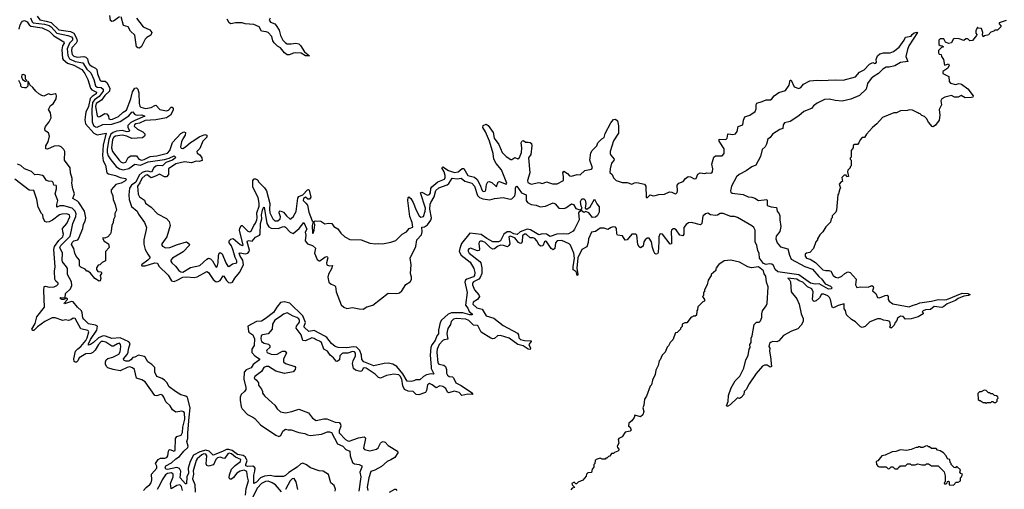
# Model space of a CAD drawing. Extents: x 2673034 to 2765626, y 830478 to 954748.
# Tile 114 of 126: x 2695117 to 2705375, y 934266 to 939159. Entities that reach past the tile are written whole.
import ezdxf

# ---------------------------------------------------------------- set-up
doc = ezdxf.new("R2010")
doc.units = 0

msp = doc.modelspace()

# ---------------------------------------------------------------- linework, layer by layer
at = {"layer": '0CON05XD'}
for points in [[(2695229, 939179), (2695247, 939137), (2695257, 939127), (2695375, 939111), (2695425, 939097), (2695445, 939085), (2695505, 939018), (2695619, 938995), (2695655, 938980), (2695667, 938965), (2695666, 938945), (2695635, 938913), (2695611, 938855), (2695617, 938787), (2695635, 938752), (2695695, 938722), (2695775, 938709), (2695815, 938643), (2695857, 938605), (2695888, 938535), (2695905, 938471), (2695925, 938455), (2695965, 938452), (2695988, 938435), (2695985, 938415), (2695945, 938358), (2695895, 938324), (2695875, 938295), (2695867, 938225), (2695872, 938095), (2695885, 938055), (2695905, 938042), (2695925, 938038), (2695984, 938066), (2696075, 938072), (2696165, 938100), (2696254, 938156), (2696285, 938196), (2696295, 938200), (2696313, 938175), (2696327, 938167), (2696345, 938163), (2696389, 938169), (2696420, 938155), (2696315, 938108), (2696273, 938087), (2696244, 938055), (2696243, 938035), (2696259, 938005), (2696257, 937993), (2696235, 937991), (2696185, 938004), (2696125, 937999), (2696090, 937985), (2696065, 937965), (2696044, 937915), (2696027, 937805), (2696028, 937775), (2696040, 937740), (2696065, 937698), (2696121, 937631), (2696156, 937605), (2696195, 937594), (2696255, 937607), (2696315, 937653), (2696375, 937643), (2696455, 937677), (2696627, 937703), (2696674, 937716), (2696725, 937740), (2696739, 937725), (2696736, 937715), (2696709, 937695), (2696640, 937670), (2696605, 937637), (2696555, 937641), (2696535, 937632), (2696514, 937616), (2696490, 937570), (2696450, 937580), (2696425, 937579), (2696393, 937567), (2696362, 937538), (2696325, 937467), (2696281, 937435), (2696261, 937405), (2696253, 937335), (2696256, 937285), (2696283, 937213), (2696339, 937165), (2696355, 937132), (2696417, 937045), (2696437, 936995), (2696436, 936974), (2696410, 936865), (2696409, 936819), (2696424, 936765), (2696450, 936715), (2696473, 936685), (2696471, 936675), (2696452, 936655), (2696387, 936605), (2696388, 936595), (2696425, 936594), (2696525, 936624), (2696551, 936621), (2696565, 936592), (2696665, 936496), (2696698, 936438), (2696725, 936432), (2696758, 936445), (2696815, 936478), (2696855, 936481), (2696935, 936473), (2696965, 936480), (2697065, 936534), (2697085, 936524), (2697133, 936453), (2697165, 936429), (2697185, 936431), (2697205, 936442), (2697235, 936491), (2697245, 936486), (2697270, 936440), (2697292, 936422), (2697315, 936416), (2697334, 936425), (2697357, 936465), (2697406, 936524), (2697447, 936605), (2697443, 936655), (2697415, 936695), (2697404, 936726), (2697415, 936729), (2697465, 936719), (2697495, 936728), (2697508, 936745), (2697511, 936759), (2697488, 936845), (2697490, 936855), (2697505, 936858), (2697537, 936853), (2697575, 936893), (2697615, 936914), (2697622, 936925), (2697627, 937035), (2697639, 937085), (2697635, 937125), (2697645, 937175), (2697655, 937201), (2697665, 937206), (2697691, 937035), (2697711, 937001), (2697737, 936987), (2697808, 936982), (2697855, 937001), (2697875, 937003), (2697887, 936997), (2697935, 936945), (2697965, 936932), (2698029, 936985), (2698077, 937045), (2698108, 936975), (2698092, 936945), (2698098, 936915), (2698092, 936855), (2698115, 936823), (2698166, 936806), (2698200, 936780), (2698188, 936725), (2698215, 936662), (2698235, 936646), (2698245, 936647), (2698296, 936685), (2698315, 936692), (2698325, 936686), (2698327, 936677), (2698313, 936625), (2698316, 936606), (2698340, 936595), (2698377, 936597), (2698366, 936564), (2698333, 936507), (2698326, 936475), (2698339, 936425), (2698363, 936403)], [(2695297, 939195), (2695328, 939158), (2695394, 939144), (2695445, 939129), (2695525, 939055), (2695647, 939037), (2695680, 939020), (2695708, 938968), (2695714, 938935), (2695706, 938914), (2695660, 938865), (2695655, 938835), (2695665, 938795), (2695680, 938780), (2695715, 938768), (2695785, 938774), (2695807, 938767), (2695822, 938752), (2695829, 938715), (2695843, 938693), (2695871, 938671), (2695906, 938655), (2695920, 938640), (2695926, 938595), (2695955, 938525), (2695968, 938518), (2696008, 938518), (2696025, 938505), (2696056, 938445), (2696053, 938415), (2696002, 938368), (2695969, 938321), (2695915, 938285), (2695906, 938255), (2695925, 938158), (2695935, 938146), (2695951, 938149), (2696005, 938183), (2696025, 938178), (2696043, 938155), (2696046, 938125), (2696065, 938118), (2696085, 938123), (2696145, 938149), (2696194, 938196), (2696230, 938215), (2696275, 938335), (2696291, 938409), (2696315, 938444), (2696335, 938448), (2696346, 938436), (2696358, 938398), (2696362, 938285), (2696369, 938259), (2696379, 938249), (2696427, 938233), (2696485, 938244), (2696524, 938266), (2696535, 938267), (2696575, 938222), (2696645, 938211), (2696667, 938215), (2696695, 938246), (2696705, 938246), (2696716, 938235), (2696714, 938215), (2696687, 938165), (2696645, 938137), (2696535, 938116), (2696425, 938109), (2696365, 938081), (2696325, 938075), (2696311, 938065), (2696309, 938049), (2696345, 938017), (2696399, 937989), (2696419, 937969), (2696421, 937955), (2696416, 937945), (2696395, 937929), (2696285, 937922), (2696232, 937945), (2696185, 937956), (2696115, 937946), (2696099, 937935), (2696085, 937911), (2696074, 937825), (2696082, 937785), (2696152, 937695), (2696175, 937674), (2696195, 937666), (2696221, 937675), (2696247, 937723), (2696275, 937740), (2696335, 937739), (2696357, 937705), (2696385, 937696), (2696415, 937704), (2696475, 937735), (2696545, 937741), (2696655, 937769), (2696681, 937795), (2696709, 937881), (2696795, 937974), (2696825, 937991), (2696844, 937984), (2696840, 937955), (2696818, 937918), (2696802, 937885), (2696793, 937835), (2696800, 937820), (2696815, 937818), (2696845, 937835), (2696895, 937880), (2696931, 937899), (2696985, 937938), (2697045, 937962), (2697068, 937955), (2697067, 937935), (2697025, 937895), (2696993, 937817), (2696963, 937785), (2696965, 937767), (2696992, 937752), (2697015, 937720), (2697018, 937692), (2696985, 937682), (2696955, 937684), (2696905, 937667), (2696835, 937678), (2696745, 937656), (2696667, 937605), (2696666, 937545), (2696645, 937521), (2696625, 937521), (2696572, 937548), (2696533, 937527), (2696485, 937512), (2696445, 937542), (2696423, 937537), (2696389, 937505), (2696370, 937460), (2696345, 937425), (2696351, 937341), (2696365, 937314), (2696418, 937278), (2696426, 937246), (2696487, 937207), (2696554, 937135), (2696645, 937088), (2696674, 937055), (2696686, 937015), (2696651, 936895), (2696596, 936825), (2696594, 936815), (2696605, 936799), (2696635, 936781), (2696680, 936785), (2696762, 936818), (2696856, 936846), (2696885, 936820), (2696884, 936805), (2696819, 936741), (2696710, 936675), (2696692, 936655), (2696692, 936642), (2696701, 936625), (2696740, 936590), (2696774, 936545), (2696795, 936531), (2696815, 936528), (2696895, 936578), (2696995, 936599), (2697065, 936665), (2697085, 936674), (2697105, 936667), (2697125, 936645), (2697155, 936592), (2697165, 936582), (2697175, 936583), (2697185, 936625), (2697187, 936703), (2697194, 936726), (2697205, 936734), (2697225, 936720), (2697265, 936624), (2697285, 936591), (2697295, 936587), (2697335, 936614), (2697378, 936625), (2697379, 936645), (2697361, 936681), (2697341, 936755), (2697322, 936802), (2697299, 936835), (2697298, 936855), (2697315, 936872), (2697339, 936879), (2697415, 936816), (2697435, 936806), (2697445, 936810), (2697408, 936965), (2697411, 936985), (2697425, 937014), (2697435, 937016), (2697495, 936957), (2697515, 936947), (2697528, 936955), (2697556, 937015), (2697575, 937038), (2697587, 937073), (2697592, 937095), (2697588, 937145), (2697610, 937215), (2697611, 937249), (2697600, 937305), (2697547, 937415), (2697544, 937485), (2697560, 937500), (2697575, 937502), (2697595, 937490), (2697609, 937465), (2697667, 937407), (2697689, 937375), (2697723, 937243), (2697718, 937185), (2697723, 937145), (2697755, 937084), (2697775, 937063), (2697805, 937062), (2697832, 937085), (2697834, 937105), (2697821, 937145), (2697824, 937165), (2697831, 937169), (2697865, 937152), (2697896, 937115), (2697935, 937081), (2697967, 937105), (2697998, 937162), (2698015, 937300), (2698025, 937317), (2698067, 937333), (2698115, 937388), (2698125, 937390), (2698132, 937382), (2698149, 937311), (2698135, 937288), (2698119, 937289), (2698095, 937309), (2698074, 937296), (2698070, 937275), (2698098, 937248)], [(2696155, 939188), (2696095, 939142), (2696075, 939140), (2696062, 939152), (2696054, 939204)], [(2696335, 939175), (2696404, 939085), (2696474, 939054), (2696492, 939025), (2696482, 938998), (2696442, 938975), (2696423, 938957), (2696385, 938879), (2696365, 938864), (2696346, 938866), (2696335, 938878), (2696315, 938998), (2696271, 939041), (2696245, 939083), (2696198, 939098), (2696175, 939190)], [(2697726, 939175), (2697716, 939155), (2697730, 939135), (2697775, 939115), (2697790, 939100), (2697819, 939049), (2697833, 938995), (2697859, 938945), (2697885, 938919), (2697905, 938908), (2697945, 938907), (2697993, 938913), (2698025, 938906), (2698041, 938891), (2698083, 938823), (2698137, 938783), (2698095, 938781), (2698049, 938809), (2697995, 938814), (2697969, 938811), (2697925, 938792), (2697905, 938792), (2697875, 938815), (2697833, 938865), (2697804, 938884), (2697769, 938919), (2697755, 938940), (2697742, 938985), (2697705, 939024), (2697685, 939033), (2697635, 939041), (2697611, 939085), (2697555, 939109), (2697465, 939117), (2697435, 939125), (2697365, 939128), (2697315, 939116), (2697298, 939128), (2697278, 939165)], [(2695111, 939059), (2695122, 939105), (2695135, 939130), (2695146, 939145), (2695165, 939152), (2695195, 939137), (2695214, 939104), (2695231, 939091), (2695350, 939075), (2695425, 939041), (2695472, 938992), (2695575, 938929), (2695579, 938915), (2695562, 938885), (2695555, 938845), (2695563, 938755), (2695568, 938745), (2695615, 938707), (2695681, 938685), (2695765, 938639), (2695795, 938599), (2695827, 938535), (2695854, 938444), (2695869, 938429), (2695916, 938405), (2695915, 938385), (2695870, 938360), (2695851, 938339), (2695835, 938256), (2695806, 938195), (2695801, 938171), (2695796, 938115), (2695803, 938075), (2695888, 937978), (2695925, 937961), (2696016, 937976), (2695988, 937855), (2695981, 937745), (2695988, 937688), (2696011, 937645), (2696026, 937565), (2696042, 937552), (2696115, 937534), (2696165, 937514), (2696220, 937505), (2696230, 937495), (2696213, 937477), (2696174, 937456), (2696119, 937441), (2696071, 937385), (2696070, 937365), (2696087, 937325), (2696091, 937285), (2696112, 937235), (2696126, 937174), (2696109, 937141), (2696108, 937105), (2696093, 937077), (2696089, 937045), (2696076, 937015), (2696071, 936955), (2696063, 936927), (2696035, 936897), (2696005, 936882), (2695983, 936887), (2695982, 936875), (2695995, 936852), (2696042, 936825), (2696048, 936785), (2696012, 936745), (2696010, 936645), (2695975, 936630), (2695950, 936605), (2695935, 936600), (2695918, 936572), (2695918, 936555), (2695930, 936535), (2695963, 936533), (2695970, 936525), (2695970, 936515), (2695956, 936495), (2695962, 936462), (2695955, 936438), (2695945, 936434), (2695901, 936461), (2695855, 936518), (2695825, 936540), (2695815, 936540), (2695798, 936558), (2695755, 936580), (2695741, 936595), (2695741, 936655), (2695704, 936695), (2695691, 936725), (2695680, 936775), (2695658, 936815), (2695665, 936837), (2695680, 936855), (2695723, 936867), (2695730, 936875), (2695774, 936985), (2695782, 937028), (2695799, 937061), (2695805, 937095), (2695793, 937163), (2695733, 937253), (2695719, 937269), (2695670, 937295), (2695686, 937346), (2695670, 937395), (2695660, 937455), (2695662, 937482), (2695663, 937505), (2695646, 937565), (2695642, 937615), (2695584, 937695), (2695587, 937785), (2695578, 937808), (2695550, 937835), (2695525, 937846), (2695475, 937840), (2695405, 937811), (2695390, 937815), (2695390, 937845), (2695412, 937885), (2695427, 937947), (2695415, 937981), (2695382, 938002), (2695378, 938025), (2695384, 938045), (2695425, 938095), (2695443, 938137), (2695437, 938187), (2695418, 938225), (2695436, 938264), (2695465, 938284), (2695497, 938335), (2695501, 938365), (2695495, 938380), (2695485, 938386), (2695445, 938377), (2695415, 938388), (2695367, 938363), (2695348, 938368), (2695315, 938387), (2695284, 938414), (2695255, 938453), (2695222, 938482), (2695205, 938520), (2695200, 938515), (2695200, 938465), (2695185, 938450), (2695168, 938448), (2695143, 938453), (2695130, 938465), (2695128, 938485), (2695107, 938527)], [(2705395, 939152), (2705320, 939125), (2705320, 939115), (2705340, 939095), (2705340, 939085), (2705305, 939050), (2705275, 939050), (2705265, 939040), (2705235, 939030), (2705220, 939015), (2705215, 939000), (2705168, 938992), (2705155, 938980), (2705148, 939002), (2705152, 939025), (2705136, 939066), (2705102, 939072), (2705095, 939080), (2705077, 939043), (2705078, 939018), (2705090, 939005), (2705087, 938993), (2705045, 938942), (2705015, 938940), (2704995, 938960), (2704975, 938960), (2704955, 938942), (2704905, 938958), (2704855, 938962), (2704842, 938955), (2704825, 938918), (2704795, 938912), (2704764, 938924), (2704745, 938958), (2704705, 938958), (2704693, 938947), (2704692, 938902), (2704705, 938890), (2704727, 938887), (2704740, 938875), (2704722, 938868), (2704691, 938839), (2704688, 938815), (2704695, 938800), (2704717, 938797), (2704720, 938775), (2704742, 938745), (2704752, 938685), (2704795, 938698), (2704802, 938685), (2704786, 938654), (2704735, 938618), (2704735, 938600), (2704796, 938566), (2704799, 938515), (2704815, 938496), (2704865, 938484), (2704905, 938494), (2704928, 938488), (2704995, 938439), (2705049, 938365), (2705047, 938353), (2705033, 938347), (2704966, 938346), (2704925, 938370), (2704895, 938352), (2704879, 938351), (2704855, 938353), (2704825, 938369), (2704755, 938351), (2704724, 938336), (2704714, 938315), (2704719, 938271), (2704698, 938225), (2704704, 938165), (2704695, 938112), (2704659, 938061), (2704635, 938043), (2704625, 938047), (2704585, 938090), (2704565, 938130), (2704545, 938150), (2704515, 938160), (2704498, 938178), (2704485, 938180), (2704475, 938190), (2704417, 938217), (2704385, 938220), (2704365, 938212), (2704295, 938208), (2704252, 938188), (2704225, 938188), (2704105, 938140), (2704046, 938074), (2704002, 938035), (2703940, 937965), (2703918, 937932), (2703895, 937930), (2703872, 937908), (2703860, 937875), (2703845, 937860), (2703815, 937860), (2703802, 937848), (2703800, 937825), (2703780, 937795), (2703780, 937725), (2703770, 937715), (2703770, 937705), (2703780, 937695), (2703780, 937635), (2703770, 937625), (2703770, 937615), (2703745, 937590), (2703740, 937575), (2703750, 937525), (2703735, 937520), (2703728, 937538), (2703705, 937540), (2703682, 937515), (2703688, 937472), (2703675, 937470), (2703653, 937447), (2703670, 937405), (2703660, 937395), (2703647, 937343), (2703640, 937335), (2703627, 937173), (2703620, 937155), (2703583, 937117), (2703580, 937095), (2703570, 937085), (2703565, 937050), (2703515, 937000), (2703485, 936950), (2703453, 936917), (2703430, 936875), (2703430, 936865), (2703410, 936845), (2703388, 936775), (2703348, 936735), (2703313, 936727), (2703299, 936715), (2703299, 936695), (2703314, 936675), (2703352, 936665)], [(2698098, 937248), (2698115, 937225), (2698128, 937155), (2698165, 937063), (2698173, 937055), (2698164, 937016), (2698166, 936936), (2698175, 936934), (2698186, 936965), (2698191, 937021), (2698182, 937048), (2698195, 937062), (2698255, 937061), (2698295, 937031), (2698335, 937039), (2698370, 937035), (2698390, 937005), (2698431, 936981), (2698463, 936935), (2698505, 936898), (2698555, 936870), (2698673, 936867), (2698765, 936832), (2698825, 936822), (2698855, 936828), (2698895, 936822), (2698985, 936840), (2699035, 936858), (2699102, 936925), (2699145, 936948), (2699175, 936984), (2699212, 936998), (2699206, 937045), (2699180, 937110), (2699160, 937275), (2699165, 937308), (2699172, 937315), (2699192, 937295), (2699217, 937255), (2699247, 937175), (2699278, 937115), (2699295, 937100), (2699323, 937107), (2699341, 937165), (2699343, 937195), (2699292, 937355), (2699305, 937362), (2699365, 937331), (2699385, 937336), (2699396, 937354), (2699401, 937399), (2699411, 937419), (2699472, 937468), (2699543, 937497), (2699551, 937515), (2699550, 937535), (2699540, 937575), (2699515, 937615), (2699525, 937627), (2699585, 937589), (2699645, 937567), (2699685, 937574), (2699725, 937609), (2699745, 937608), (2699785, 937537), (2699855, 937519), (2699883, 937493), (2699912, 937442), (2699935, 937378), (2699945, 937369), (2699965, 937371), (2699973, 937385), (2699981, 937441), (2699995, 937468), (2700007, 937473), (2700034, 937464), (2700077, 937423), (2700085, 937422), (2700102, 937468), (2700115, 937473), (2700175, 937449), (2700185, 937447), (2700193, 937455), (2700135, 937596), (2700081, 937661), (2700057, 937705), (2700048, 937765), (2700010, 937895), (2699970, 937990), (2699943, 938035), (2699947, 938055), (2699975, 938070), (2699998, 938058), (2700049, 937985), (2700061, 937925), (2700109, 937859), (2700145, 937776), (2700185, 937733), (2700235, 937702), (2700245, 937701), (2700275, 937723), (2700305, 937711), (2700325, 937723), (2700346, 937775), (2700349, 937825), (2700341, 937875), (2700353, 937897), (2700365, 937899), (2700385, 937884), (2700415, 937883), (2700435, 937878), (2700448, 937868), (2700453, 937845), (2700441, 937755), (2700419, 937721), (2700430, 937565), (2700408, 937485), (2700412, 937462), (2700445, 937447), (2700525, 937463), (2700565, 937451), (2700605, 937471), (2700668, 937448), (2700715, 937450), (2700783, 937485), (2700784, 937525), (2700777, 937565), (2700785, 937582), (2700824, 937555), (2700845, 937531), (2700865, 937527), (2700924, 937546), (2700955, 937542), (2701005, 937587), (2701075, 937603), (2701083, 937617), (2701057, 937695), (2701068, 937772), (2701080, 937795), (2701130, 937845), (2701140, 937875), (2701182, 937918), (2701205, 937932), (2701218, 937972), (2701275, 938085), (2701305, 938118), (2701325, 938123), (2701346, 938106), (2701354, 938054), (2701354, 937975), (2701303, 937897), (2701270, 937785), (2701269, 937765), (2701275, 937746), (2701310, 937705), (2701308, 937692), (2701283, 937665), (2701269, 937605), (2701266, 937566), (2701288, 937545), (2701305, 937510), (2701332, 937485), (2701394, 937464), (2701445, 937461), (2701495, 937444), (2701521, 937459), (2701545, 937463), (2701627, 937447), (2701640, 937425), (2701645, 937310), (2701655, 937302), (2701685, 937333), (2701715, 937324), (2701736, 937326), (2701775, 937339), (2701835, 937341), (2701885, 937364), (2701911, 937361), (2701945, 937346), (2701955, 937349), (2701965, 937358), (2701970, 937375), (2701968, 937435), (2701984, 937455), (2702028, 937472), (2702053, 937505), (2702080, 937525), (2702105, 937521), (2702145, 937501), (2702165, 937503), (2702182, 937548), (2702205, 937564), (2702255, 937556), (2702275, 937562), (2702315, 937559), (2702329, 937565), (2702336, 937575), (2702339, 937605), (2702327, 937655), (2702348, 937725), (2702365, 937741), (2702435, 937740), (2702456, 937765), (2702456, 937815), (2702404, 937895), (2702404, 937915), (2702475, 937910), (2702488, 937925), (2702494, 937965), (2702499, 937971), (2702545, 937964), (2702575, 937970), (2702590, 937995), (2702602, 938045), (2702650, 938065), (2702657, 938113), (2702672, 938148), (2702724, 938166), (2702779, 938201), (2702791, 938229), (2702789, 938275), (2702795, 938291), (2702852, 938305), (2702895, 938324), (2702938, 938325), (2702953, 938335), (2702976, 938364), (2703025, 938400), (2703095, 938420), (2703132, 938478), (2703145, 938528), (2703155, 938530), (2703185, 938460), (2703235, 938443), (2703255, 938454), (2703282, 938488), (2703349, 938521), (2703425, 938529), (2703465, 938524), (2703615, 938534), (2703695, 938528), (2703825, 938565), (2703865, 938614), (2703915, 938638), (2703970, 938695), (2704005, 938714), (2704025, 938704), (2704038, 938705), (2704042, 938715), (2704041, 938745), (2704055, 938783), (2704077, 938805), (2704115, 938814), (2704185, 938813), (2704222, 938828), (2704278, 938872), (2704331, 938945), (2704345, 938977), (2704404, 938986), (2704414, 939006), (2704435, 939023), (2704465, 939030), (2704470, 939025), (2704380, 938885), (2704365, 938848), (2704349, 938775), (2704370, 938725), (2704295, 938714), (2704235, 938677), (2704175, 938664), (2704145, 938664), (2704108, 938642), (2704065, 938597), (2704019, 938571), (2703988, 938545), (2703949, 938495), (2703936, 938435), (2703865, 938369), (2703775, 938331), (2703685, 938310), (2703614, 938316), (2703555, 938330), (2703502, 938328), (2703425, 938288), (2703388, 938262), (2703365, 938234), (2703285, 938201), (2703234, 938156), (2703145, 938098), (2703084, 938086), (2703070, 938065), (2703066, 938025), (2703036, 938014), (2702961, 937965), (2702937, 937933), (2702911, 937915), (2702898, 937862), (2702882, 937835), (2702851, 937805), (2702836, 937735), (2702785, 937645), (2702744, 937625), (2702687, 937583), (2702613, 937545), (2702585, 937522), (2702533, 937425), (2702523, 937375), (2702525, 937362), (2702541, 937351), (2702655, 937339), (2702705, 937314), (2702745, 937310), (2702775, 937299), (2702814, 937274), (2702900, 937285), (2702906, 937275), (2702905, 937223), (2702945, 937209), (2703002, 937202), (2703009, 937165), (2703031, 937135), (2703036, 937115), (2703036, 937074), (2703047, 937005), (2703037, 936953), (2702997, 936903), (2702996, 936875), (2703009, 936835), (2703042, 936792), (2703120, 936770), (2703136, 936705), (2703155, 936665), (2703296, 936586), (2703375, 936561), (2703442, 936482), (2703473, 936455), (2703507, 936407), (2703565, 936384), (2703580, 936365), (2703572, 936355), (2703545, 936352), (2703445, 936406), (2703406, 936404), (2703356, 936415), (2703235, 936499), (2703015, 936532), (2702989, 936555), (2702969, 936599), (2702952, 936612), (2702924, 936614), (2702895, 936610), (2702865, 936618), (2702825, 936675), (2702822, 936722), (2702806, 936755), (2702797, 936807), (2702780, 936845), (2702778, 936965), (2702764, 936995), (2702745, 937011), (2702595, 937097), (2702565, 937108), (2702525, 937108), (2702445, 937140), (2702415, 937141), (2702387, 937123), (2702365, 937119), (2702315, 937126), (2702285, 937142), (2702261, 937135), (2702235, 937113), (2702222, 937035), (2702210, 937020), (2702115, 937047), (2702085, 937044), (2702059, 937025), (2702035, 936994), (2702036, 936924), (2702025, 936906), (2701995, 936914), (2701955, 936971), (2701940, 936980), (2701925, 936980), (2701908, 936965), (2701903, 936947), (2701908, 936868), (2701906, 936824), (2701895, 936821), (2701815, 936923), (2701795, 936928), (2701785, 936923), (2701775, 936895), (2701777, 936843), (2701768, 936732), (2701762, 936718), (2701748, 936715), (2701735, 936723), (2701725, 936744), (2701708, 936785), (2701700, 936845), (2701675, 936881), (2701655, 936883), (2701634, 936866), (2701620, 936845), (2701612, 936798), (2701585, 936783), (2701572, 936792), (2701557, 936815), (2701545, 936915), (2701536, 936925), (2701494, 936925), (2701445, 936866), (2701425, 936862), (2701397, 936907), (2701344, 936914), (2701338, 936928), (2701334, 936985), (2701325, 936996), (2701301, 937001), (2701279, 936995), (2701245, 936974), (2701205, 936986), (2701165, 936988), (2701115, 936951), (2701075, 936946), (2701043, 936875), (2701038, 936838), (2701026, 936794), (2700975, 936766), (2700931, 936679), (2700921, 936571), (2700930, 936505), (2700925, 936493), (2700914, 936534), (2700884, 936554), (2700883, 936585), (2700898, 936675), (2700891, 936725), (2700855, 936809), (2700841, 936825), (2700765, 936858), (2700715, 936856), (2700700, 936835), (2700691, 936775), (2700675, 936761), (2700655, 936774), (2700605, 936847), (2700595, 936850), (2700586, 936844), (2700568, 936802), (2700545, 936799), (2700529, 936809), (2700505, 936856), (2700485, 936878), (2700465, 936887), (2700435, 936887), (2700395, 936923), (2700375, 936923), (2700355, 936906), (2700353, 936847), (2700345, 936831), (2700335, 936826), (2700315, 936836), (2700274, 936885), (2700225, 936905)], [(2695185, 938520), (2695190, 938525), (2695178, 938538), (2695178, 938578), (2695155, 938589), (2695138, 938585), (2695134, 938564), (2695147, 938537), (2695175, 938520), (2695185, 938520)], [(2697231, 934659), (2697132, 934622), (2697089, 934665), (2697055, 934674), (2696992, 934658), (2696927, 934623), (2696894, 934555), (2696871, 934485), (2696877, 934433), (2696859, 934395), (2696855, 934322), (2696845, 934323), (2696787, 934387), (2696797, 934455), (2696783, 934483), (2696755, 934492), (2696655, 934473), (2696639, 934475), (2696632, 934495), (2696640, 934510), (2696699, 934541), (2696745, 934582), (2696783, 934607), (2696825, 934665), (2696869, 934701), (2696872, 934715), (2696859, 934765), (2696870, 934795), (2696867, 934855), (2696882, 935018), (2696893, 935115), (2696864, 935224), (2696848, 935235), (2696795, 935251), (2696740, 935285), (2696673, 935335), (2696648, 935378), (2696625, 935402), (2696601, 935421), (2696545, 935443), (2696526, 935485), (2696523, 935535), (2696495, 935566), (2696451, 935595), (2696425, 935644), (2696415, 935651), (2696355, 935663), (2696315, 935641), (2696295, 935638), (2696276, 935614), (2696255, 935601), (2696221, 935601), (2696200, 935610), (2696198, 935625), (2696235, 935669), (2696248, 935695), (2696249, 935725), (2696267, 935785), (2696254, 935804), (2696165, 935844), (2696075, 935836), (2696012, 935862), (2695985, 935865), (2695937, 935845), (2695885, 935794), (2695856, 935775), (2695835, 935769), (2695835, 935783), (2695855, 935826), (2695921, 935925), (2695926, 935965), (2695907, 935975), (2695835, 935990), (2695785, 936037), (2695775, 936053), (2695769, 936105), (2695761, 936125), (2695718, 936165), (2695675, 936218), (2695655, 936222), (2695585, 936198), (2695580, 936205), (2695616, 936244), (2695615, 936250), (2695603, 936257), (2695576, 936244), (2695555, 936244), (2695538, 936255), (2695545, 936266), (2695590, 936260), (2695595, 936305), (2695646, 936354), (2695659, 936391), (2695657, 936427), (2695616, 936505), (2695613, 936565), (2695604, 936585), (2695562, 936635), (2695558, 936655), (2695563, 936725), (2695534, 936785), (2695546, 936805), (2695644, 936905), (2695655, 936965), (2695669, 937035), (2695703, 937107), (2695704, 937135), (2695694, 937164), (2695664, 937194), (2695575, 937218), (2695535, 937219), (2695504, 937204), (2695504, 937233), (2695515, 937275), (2695486, 937345), (2695501, 937395), (2695500, 937425), (2695495, 937432), (2695472, 937435), (2695464, 937464), (2695455, 937473), (2695415, 937476), (2695396, 937485), (2695368, 937525), (2695355, 937534), (2695305, 937547), (2695275, 937543), (2695238, 937578), (2695165, 937604), (2695129, 937639), (2695094, 937654)], [(2696407, 934253), (2696434, 934286), (2696474, 934315), (2696485, 934332), (2696493, 934365), (2696491, 934425), (2696546, 934485), (2696547, 934507), (2696530, 934535), (2696560, 934575), (2696585, 934591), (2696629, 934591), (2696651, 934599), (2696660, 934615), (2696666, 934664), (2696675, 934676), (2696685, 934679), (2696723, 934663), (2696735, 934669), (2696741, 934795), (2696755, 934815), (2696799, 934831), (2696813, 934857), (2696816, 934915), (2696836, 934995), (2696832, 935062), (2696825, 935072), (2696805, 935081), (2696745, 935071), (2696708, 935095), (2696684, 935134), (2696638, 935178), (2696620, 935225), (2696605, 935246), (2696585, 935252), (2696545, 935239), (2696525, 935243), (2696425, 935385), (2696390, 935405), (2696332, 935425), (2696311, 935515), (2696292, 935532), (2696265, 935541), (2696235, 935536), (2696165, 935499), (2696090, 935515), (2696035, 935533), (2696023, 935543), (2696010, 935565), (2696010, 935595), (2696019, 935615), (2696035, 935629), (2696087, 935643), (2696148, 935675), (2696162, 935698), (2696170, 935755), (2696167, 935775), (2696155, 935787), (2696135, 935782), (2696095, 935758), (2696075, 935757), (2696015, 935798), (2695985, 935807), (2695965, 935805), (2695937, 935775), (2695904, 935715), (2695879, 935691), (2695858, 935682), (2695805, 935679), (2695735, 935637), (2695721, 935605), (2695708, 935592), (2695695, 935589), (2695685, 935598), (2695679, 935625), (2695699, 935705), (2695721, 935729), (2695755, 935753), (2695805, 935818), (2695820, 935845), (2695838, 935905), (2695835, 935915), (2695825, 935922), (2695755, 935939), (2695695, 936046), (2695672, 936048), (2695649, 936031), (2695625, 936024), (2695595, 936031), (2695566, 936024), (2695485, 936053), (2695455, 936053), (2695379, 936015), (2695301, 935959), (2695265, 935922), (2695252, 935922), (2695244, 935934), (2695277, 935993), (2695295, 936064), (2695375, 936165), (2695367, 936337), (2695372, 936378), (2695385, 936384), (2695425, 936371), (2695475, 936374), (2695502, 936388), (2695518, 936405), (2695519, 936415), (2695494, 936435), (2695484, 936455), (2695478, 936538), (2695486, 936585), (2695472, 936765), (2695480, 936795), (2695523, 936857), (2695565, 936898), (2695572, 936925), (2695565, 936948), (2695561, 936985), (2695608, 937035), (2695639, 937105), (2695636, 937126), (2695605, 937135), (2695555, 937133), (2695533, 937125), (2695459, 937071), (2695425, 937054), (2695395, 937051), (2695378, 937058), (2695360, 937095), (2695357, 937127), (2695345, 937138), (2695308, 937205), (2695295, 937285), (2695265, 937378), (2695215, 937383), (2695067, 937497)], [(2698363, 936403), (2698395, 936391), (2698408, 936378), (2698414, 936324), (2698467, 936187), (2698492, 936165), (2698525, 936151), (2698585, 936160), (2698655, 936146), (2698695, 936144), (2698733, 936167), (2698795, 936183), (2698955, 936310), (2699045, 936305), (2699075, 936312), (2699099, 936335), (2699139, 936401), (2699185, 936428), (2699198, 936452), (2699200, 936475), (2699189, 936515), (2699194, 936605), (2699185, 936675), (2699245, 936795), (2699256, 936865), (2699303, 936917), (2699310, 936950), (2699305, 936996), (2699335, 937002), (2699365, 937021), (2699401, 937069), (2699407, 937095), (2699391, 937185), (2699394, 937236), (2699399, 937255), (2699435, 937315), (2699451, 937379), (2699485, 937407), (2699571, 937439), (2699587, 937453), (2699622, 937508), (2699675, 937502), (2699716, 937507), (2699755, 937475), (2699826, 937456), (2699855, 937425), (2699886, 937326), (2699907, 937307), (2699943, 937293), (2700015, 937282), (2700065, 937296), (2700155, 937305), (2700225, 937289), (2700245, 937291), (2700276, 937325), (2700282, 937358), (2700281, 937405), (2700285, 937418), (2700295, 937423), (2700346, 937356), (2700392, 937335), (2700394, 937316), (2700394, 937275), (2700406, 937255), (2700445, 937232), (2700496, 937226), (2700538, 937208), (2700595, 937215), (2700675, 937251), (2700695, 937242), (2700735, 937195), (2700785, 937192), (2700805, 937198), (2700865, 937241), (2700885, 937232), (2700911, 937191), (2700964, 937176), (2700976, 937195), (2700966, 937215), (2700960, 937265), (2700975, 937293), (2700995, 937293), (2701008, 937278), (2701014, 937245), (2701008, 937195), (2701025, 937184), (2701060, 937210), (2701105, 937290), (2701129, 937239), (2701155, 937210), (2701153, 937155), (2701135, 937118), (2701115, 937101), (2701085, 937099), (2701045, 937148), (2701015, 937159), (2700995, 937151), (2700965, 937170), (2700940, 937145), (2700944, 937075), (2700897, 936975), (2700883, 936955), (2700835, 936929), (2700815, 936923), (2700785, 936929), (2700714, 936926), (2700645, 936900), (2700604, 936924), (2700563, 936927), (2700525, 936918), (2700438, 936968), (2700405, 936977), (2700330, 936950), (2700299, 936921), (2700265, 936928), (2700225, 936949), (2700195, 936949), (2700162, 936925), (2700125, 936855), (2700105, 936846), (2700064, 936844), (2700045, 936846), (2699985, 936878), (2699925, 936922), (2699805, 936934), (2699721, 936828), (2699701, 936775), (2699697, 936745), (2699717, 936705), (2699811, 936631), (2699847, 936567), (2699860, 936525), (2699856, 936495), (2699845, 936479), (2699775, 936454), (2699762, 936445), (2699753, 936425), (2699779, 936315), (2699761, 936185), (2699785, 936154), (2699800, 936120), (2699831, 936095), (2699832, 936085), (2699805, 936083), (2699735, 936103), (2699615, 936104), (2699579, 936091), (2699512, 936028), (2699499, 936005), (2699480, 935925), (2699479, 935885), (2699462, 935865), (2699445, 935815), (2699409, 935771), (2699399, 935745), (2699393, 935665), (2699402, 935542), (2699405, 935525), (2699432, 935468), (2699426, 935464), (2699405, 935468), (2699355, 935459), (2699325, 935443), (2699285, 935408), (2699245, 935406), (2699223, 935397), (2699195, 935389), (2699152, 935392), (2699108, 935468), (2699045, 935544), (2699005, 935569), (2698955, 935579), (2698915, 935578), (2698805, 935551), (2698701, 935595), (2698680, 935620), (2698677, 935665), (2698661, 935711), (2698625, 935748), (2698595, 935752), (2698525, 935741), (2698435, 935742), (2698405, 935754), (2698364, 935784), (2698315, 935848), (2698295, 935863), (2698185, 935919), (2698130, 935910), (2698082, 935955), (2698079, 935965), (2698094, 936005), (2698065, 936075), (2697930, 936205), (2697875, 936219), (2697835, 936211), (2697796, 936164), (2697762, 936108), (2697675, 936042), (2697635, 936017), (2697584, 936016), (2697492, 935965), (2697499, 935915), (2697505, 935904), (2697545, 935875), (2697563, 935835), (2697561, 935765), (2697536, 935725), (2697535, 935691), (2697566, 935655), (2697614, 935625), (2697616, 935615), (2697549, 935565), (2697527, 935533), (2697475, 935510), (2697454, 935486), (2697453, 935413), (2697472, 935328), (2697471, 935305), (2697460, 935285), (2697425, 935255), (2697415, 935225), (2697415, 935195), (2697425, 935125), (2697436, 935105), (2697491, 935045), (2697545, 935016), (2697565, 935004), (2697626, 934936), (2697785, 934829), (2697815, 934816), (2697839, 934825), (2697859, 934871), (2697885, 934893), (2697915, 934884), (2697945, 934886), (2698025, 934859), (2698089, 934849), (2698115, 934834), (2698146, 934826), (2698260, 934840), (2698325, 934864), (2698345, 934865), (2698365, 934857), (2698429, 934739), (2698483, 934715), (2698515, 934679), (2698557, 934665), (2698560, 934615), (2698585, 934546), (2698605, 934532), (2698655, 934523), (2698680, 934510), (2698681, 934495), (2698662, 934445), (2698670, 934395), (2698650, 934245)], [(2700225, 936905), (2700214, 936895), (2700222, 936825), (2700214, 936805), (2700198, 936792), (2700157, 936807), (2700125, 936808), (2700093, 936795), (2700065, 936770), (2700045, 936767), (2700021, 936781), (2699965, 936837), (2699935, 936852), (2699917, 936853), (2699905, 936845), (2699899, 936825), (2699908, 936772), (2699905, 936753), (2699885, 936752), (2699815, 936777), (2699795, 936773), (2699785, 936755), (2699798, 936725), (2699911, 936641), (2699921, 936625), (2699932, 936575), (2699930, 936515), (2699915, 936473), (2699900, 936455), (2699844, 936426), (2699835, 936415), (2699835, 936395), (2699855, 936344), (2699901, 936291), (2699906, 936275), (2699885, 936245), (2699841, 936215), (2699839, 936195), (2699878, 936158), (2699934, 936144), (2699978, 936075), (2700058, 936048), (2700155, 935971), (2700303, 935893), (2700314, 935875), (2700318, 935845), (2700335, 935828), (2700375, 935817), (2700444, 935814), (2700446, 935805), (2700420, 935775), (2700438, 935735), (2700436, 935724), (2700415, 935725), (2700362, 935762), (2700305, 935776), (2700215, 935839), (2700125, 935868), (2700095, 935865), (2700064, 935836), (2700045, 935834), (2700025, 935842), (2699925, 935904), (2699895, 935965), (2699885, 935974), (2699845, 935976), (2699796, 936025), (2699765, 936037), (2699664, 936046), (2699635, 936039), (2699613, 936015), (2699605, 935984), (2699577, 935943), (2699569, 935911), (2699567, 935885), (2699578, 935832), (2699539, 935825), (2699525, 935817), (2699488, 935775), (2699465, 935725), (2699461, 935695), (2699472, 935585), (2699485, 935569), (2699535, 935559), (2699554, 935545), (2699563, 935515), (2699564, 935475), (2699574, 935455), (2699592, 935442), (2699625, 935437), (2699635, 935429), (2699662, 935375), (2699717, 935347), (2699824, 935275), (2699836, 935255), (2699785, 935256), (2699724, 935244), (2699694, 935274), (2699645, 935288), (2699585, 935272), (2699575, 935278), (2699555, 935315), (2699525, 935338), (2699495, 935345), (2699455, 935323), (2699415, 935356), (2699385, 935369), (2699365, 935355), (2699355, 935295), (2699345, 935275), (2699275, 935251), (2699247, 935255), (2699216, 935285), (2699165, 935288), (2699127, 935307), (2699108, 935345), (2699097, 935415), (2699080, 935445), (2699065, 935457), (2699015, 935465), (2698939, 935451), (2698875, 935424), (2698855, 935431), (2698819, 935465), (2698725, 935528), (2698705, 935531), (2698695, 935526), (2698680, 935500), (2698667, 935493), (2698616, 935506), (2698596, 935526), (2698584, 935575), (2698590, 935605), (2698615, 935655), (2698615, 935685), (2698605, 935700), (2698585, 935701), (2698536, 935684), (2698485, 935686), (2698475, 935682), (2698452, 935655), (2698447, 935615), (2698425, 935597), (2698415, 935600), (2698387, 935637), (2698351, 935665), (2698325, 935706), (2698287, 935727), (2698261, 935795), (2698241, 935811), (2698204, 935824), (2698185, 935836), (2698162, 935845), (2698095, 935814), (2698068, 935818), (2698050, 935875), (2697997, 935945), (2697999, 935965), (2698032, 936008), (2698032, 936025), (2698025, 936041), (2698005, 936057), (2697965, 936070), (2697905, 936104), (2697865, 936092), (2697835, 936066), (2697775, 936029), (2697751, 935985), (2697746, 935935), (2697706, 935885), (2697645, 935876), (2697632, 935868), (2697628, 935835), (2697635, 935805), (2697665, 935787), (2697708, 935778), (2697721, 935765), (2697722, 935745), (2697692, 935715), (2697689, 935705), (2697695, 935691), (2697736, 935675), (2697775, 935670), (2697798, 935675), (2697855, 935704), (2697884, 935704), (2697896, 935685), (2697865, 935625), (2697864, 935594), (2697885, 935575), (2697984, 935545), (2697990, 935535), (2697986, 935514), (2697965, 935489), (2697875, 935472), (2697785, 935498), (2697709, 935545), (2697684, 935546), (2697660, 935535), (2697636, 935494), (2697565, 935440), (2697561, 935425), (2697585, 935403), (2697603, 935375), (2697605, 935350), (2697635, 935310), (2697648, 935285), (2697648, 935268), (2697672, 935235), (2697745, 935172), (2697775, 935142), (2697800, 935105), (2697835, 935074), (2697885, 935064), (2697952, 935075), (2698025, 935100), (2698124, 935064), (2698168, 935008), (2698205, 934982), (2698285, 935001), (2698315, 935000), (2698405, 934965), (2698445, 934961), (2698459, 934945), (2698463, 934925), (2698444, 934875), (2698446, 934855), (2698510, 934785), (2698535, 934771), (2698551, 934769), (2698645, 934801), (2698705, 934811), (2698717, 934805), (2698719, 934795), (2698699, 934695), (2698710, 934680), (2698765, 934668), (2698835, 934685), (2698852, 934698), (2698875, 934747), (2698885, 934758), (2698905, 934764), (2698925, 934756), (2698954, 934724), (2699054, 934665), (2699057, 934645), (2699025, 934599), (2698985, 934573), (2698945, 934557), (2698886, 934505), (2698815, 934465), (2698775, 934453), (2698754, 934385), (2698738, 934288), (2698745, 934255)], [(2703352, 936665), (2703409, 936629), (2703484, 936554), (2703515, 936546), (2703547, 936547), (2703568, 936538), (2703592, 936495), (2703615, 936477), (2703645, 936471), (2703682, 936485), (2703714, 936516), (2703745, 936532), (2703770, 936525), (2703832, 936455), (2703826, 936395), (2703839, 936369), (2703875, 936376), (2703955, 936371), (2703995, 936388), (2704008, 936378), (2704011, 936365), (2704003, 936335), (2704036, 936306), (2704054, 936264), (2704075, 936261), (2704133, 936287), (2704155, 936288), (2704164, 936275), (2704166, 936245), (2704174, 936225), (2704215, 936199), (2704385, 936166), (2704425, 936186), (2704465, 936194), (2704495, 936209), (2704615, 936226), (2704686, 936244), (2704755, 936239), (2704776, 936245), (2704935, 936308), (2704995, 936306), (2705020, 936295), (2705002, 936285), (2704955, 936277), (2704896, 936254), (2704867, 936233), (2704780, 936200), (2704745, 936169), (2704725, 936160), (2704645, 936169), (2704605, 936141), (2704555, 936136), (2704528, 936125), (2704520, 936115), (2704530, 936105), (2704530, 936095), (2704477, 936063), (2704405, 936042), (2704345, 936040), (2704320, 936065), (2704295, 936071), (2704262, 936048), (2704255, 936025), (2704239, 936005), (2704227, 935975), (2704195, 935946), (2704184, 935955), (2704189, 935975), (2704183, 936013), (2704163, 936023), (2704115, 936028), (2704085, 936042), (2704055, 936042), (2703975, 936010), (2703925, 935962), (2703893, 935953), (2703875, 935960), (2703825, 936012), (2703784, 936034), (2703732, 936085), (2703720, 936130), (2703708, 936145), (2703707, 936197), (2703645, 936182), (2703595, 936158), (2703580, 936165), (2703564, 936245), (2703554, 936265), (2703535, 936283), (2703495, 936299), (2703472, 936298), (2703450, 936260), (2703415, 936230), (2703395, 936222), (2703385, 936228), (2703377, 936245), (2703382, 936325), (2703368, 936355), (2703325, 936377), (2703277, 936425), (2703239, 936439), (2703215, 936454), (2703118, 936465), (2703137, 936447), (2703146, 936426), (2703155, 936322), (2703212, 936252), (2703236, 936195), (2703259, 936095), (2703278, 936045), (2703278, 936015), (2703258, 935975), (2703225, 935938), (2703158, 935912), (2703075, 935868), (2703025, 935812), (2703005, 935802), (2702963, 935807), (2702945, 935800), (2702930, 935785), (2702922, 935755), (2702932, 935735), (2702928, 935705), (2702940, 935645), (2702950, 935545), (2702935, 935540), (2702905, 935558), (2702875, 935558), (2702855, 935548), (2702788, 935472), (2702716, 935364), (2702685, 935305), (2702666, 935285), (2702661, 935255), (2702635, 935224), (2702615, 935212), (2702595, 935220), (2702520, 935145), (2702495, 935132), (2702485, 935130), (2702480, 935135), (2702499, 935181), (2702501, 935245), (2702528, 935322), (2702570, 935395), (2702618, 935445), (2702662, 935528), (2702683, 935615), (2702705, 935660), (2702718, 935725), (2702728, 935745), (2702722, 935775), (2702738, 935795), (2702738, 935842), (2702748, 935865), (2702768, 935982), (2702793, 936007), (2702822, 936008), (2702835, 936020), (2702848, 936055), (2702848, 936095), (2702857, 936125), (2702895, 936177), (2702905, 936203), (2702914, 936375), (2702896, 936425), (2702890, 936485), (2702872, 936512), (2702865, 936544), (2702815, 936583), (2702742, 936572), (2702704, 936584), (2702615, 936632), (2702525, 936652), (2702455, 936648), (2702402, 936608), (2702380, 936585), (2702380, 936575), (2702370, 936565), (2702370, 936545), (2702320, 936505), (2702320, 936495), (2702290, 936445), (2702280, 936395), (2702250, 936345), (2702250, 936325), (2702240, 936315), (2702240, 936285), (2702230, 936275), (2702250, 936245), (2702250, 936225), (2702235, 936220), (2702182, 936168), (2702180, 936135), (2702170, 936125), (2702168, 936082), (2702155, 936070), (2702135, 936070), (2702128, 936062), (2702112, 936058), (2702068, 936002), (2702045, 936000), (2702020, 935985), (2702017, 935963), (2702000, 935945), (2702000, 935935), (2701965, 935900), (2701950, 935895), (2701920, 935825), (2701893, 935797), (2701878, 935762), (2701862, 935748), (2701840, 935695), (2701810, 935665), (2701790, 935615), (2701780, 935605), (2701770, 935555), (2701743, 935507), (2701737, 935463), (2701708, 935402), (2701700, 935355), (2701685, 935340), (2701648, 935235), (2701628, 935205), (2701619, 935141), (2701608, 935115), (2701618, 935075), (2701609, 935041), (2701585, 935020), (2701525, 935040), (2701520, 935015), (2701495, 934980), (2701462, 934955), (2701460, 934925), (2701478, 934915), (2701487, 934883), (2701477, 934873), (2701425, 934860), (2701395, 934812), (2701358, 934795), (2701352, 934785), (2701359, 934745), (2701342, 934715), (2701345, 934700), (2701360, 934685), (2701360, 934675), (2701350, 934665), (2701312, 934648), (2701305, 934640), (2701282, 934638), (2701265, 934610), (2701252, 934608), (2701235, 934590), (2701225, 934590), (2701215, 934580), (2701185, 934580), (2701165, 934590), (2701124, 934576), (2701112, 934565), (2701110, 934535), (2701100, 934525), (2701100, 934495), (2701080, 934475), (2701075, 934440), (2701035, 934438), (2701022, 934425), (2701018, 934402), (2700985, 934360), (2700935, 934340), (2700918, 934322), (2700912, 934322), (2700895, 934340), (2700870, 934325), (2700872, 934312), (2700900, 934285), (2700872, 934278), (2700858, 934262)], [(2705185, 935160), (2705195, 935170), (2705235, 935170), (2705245, 935180), (2705255, 935180), (2705265, 935170), (2705288, 935172), (2705300, 935185), (2705300, 935205), (2705310, 935215), (2705308, 935228), (2705295, 935240), (2705272, 935242), (2705255, 935260), (2705235, 935260), (2705225, 935270), (2705212, 935272), (2705187, 935297), (2705165, 935298), (2705135, 935280), (2705115, 935280), (2705100, 935265), (2705102, 935202), (2705115, 935190), (2705125, 935190), (2705155, 935170), (2705175, 935170), (2705185, 935160)], [(2698405, 934245), (2698407, 934267), (2698394, 934304), (2698359, 934335), (2698335, 934419), (2698277, 934455), (2698235, 934457), (2698145, 934490), (2698105, 934521), (2698065, 934538), (2698045, 934531), (2698009, 934495), (2697920, 934440), (2697885, 934408), (2697865, 934398), (2697775, 934400), (2697725, 934411), (2697667, 934403), (2697626, 934384), (2697585, 934341), (2697556, 934326), (2697557, 934413), (2697568, 934455), (2697569, 934485), (2697564, 934495), (2697545, 934507), (2697490, 934505), (2697472, 934512), (2697471, 934525), (2697487, 934565), (2697465, 934605), (2697445, 934618), (2697385, 934627), (2697329, 934669), (2697295, 934682), (2697270, 934680), (2697231, 934659)], [(2704845, 934310), (2704875, 934340), (2704895, 934340), (2704920, 934355), (2704920, 934385), (2704930, 934395), (2704940, 934425), (2704922, 934432), (2704910, 934445), (2704918, 934468), (2704885, 934500), (2704875, 934500), (2704865, 934490), (2704852, 934492), (2704820, 934525), (2704820, 934535), (2704810, 934545), (2704808, 934578), (2704782, 934582), (2704770, 934615), (2704740, 934645), (2704707, 934667), (2704680, 934675), (2704665, 934690), (2704615, 934690), (2704595, 934710), (2704585, 934710), (2704575, 934720), (2704553, 934717), (2704525, 934700), (2704505, 934700), (2704495, 934710), (2704485, 934710), (2704475, 934700), (2704455, 934700), (2704405, 934680), (2704355, 934670), (2704295, 934678), (2704245, 934660), (2704205, 934658), (2704135, 934622), (2704100, 934615), (2704058, 934562), (2704040, 934555), (2704042, 934525), (2704060, 934505), (2704075, 934500), (2704145, 934500), (2704165, 934480), (2704178, 934482), (2704195, 934500), (2704215, 934500), (2704235, 934480), (2704265, 934480), (2704275, 934500), (2704285, 934500), (2704295, 934510), (2704345, 934510), (2704365, 934530), (2704395, 934530), (2704405, 934520), (2704445, 934520), (2704475, 934532), (2704515, 934520), (2704555, 934520), (2704565, 934530), (2704585, 934530), (2704615, 934512), (2704685, 934510), (2704747, 934447), (2704760, 934405), (2704760, 934345), (2704750, 934335), (2704752, 934322), (2704768, 934322), (2704780, 934335), (2704782, 934348), (2704795, 934350), (2704800, 934345), (2704802, 934312), (2704845, 934310)], [(2697469, 934205), (2697475, 934275), (2697500, 934355), (2697489, 934395), (2697483, 934453), (2697455, 934465), (2697415, 934456), (2697379, 934435), (2697345, 934389), (2697325, 934372), (2697305, 934373), (2697298, 934385), (2697301, 934415), (2697324, 934475), (2697361, 934515), (2697416, 934555), (2697419, 934575), (2697365, 934600), (2697325, 934636), (2697298, 934642), (2697285, 934634), (2697255, 934591), (2697245, 934588), (2697205, 934601), (2697177, 934593), (2697160, 934575), (2697135, 934520), (2697085, 934506), (2697068, 934515), (2697061, 934531), (2697067, 934615), (2697055, 934632), (2697035, 934635), (2697013, 934625), (2696966, 934585), (2696954, 934565), (2696923, 934457), (2696927, 934425), (2696916, 934375), (2696942, 934315), (2696944, 934235)], [(2696812, 934255), (2696803, 934295), (2696785, 934312), (2696753, 934307), (2696695, 934272), (2696689, 934325), (2696715, 934395), (2696717, 934425), (2696697, 934437), (2696655, 934430), (2696637, 934415), (2696600, 934365), (2696578, 934312), (2696550, 934265)], [(2697845, 934241), (2697781, 934311), (2697746, 934335), (2697705, 934352), (2697678, 934348), (2697635, 934326), (2697595, 934282), (2697524, 934146)], [(2698014, 934265), (2697996, 934345), (2697975, 934377), (2697955, 934376), (2697935, 934354), (2697885, 934264)], [(2698970, 934235), (2699025, 934269), (2699035, 934268), (2699045, 934255)]]:
    msp.add_lwpolyline(points, dxfattribs=at)

doc.saveas('drawing.dxf')
